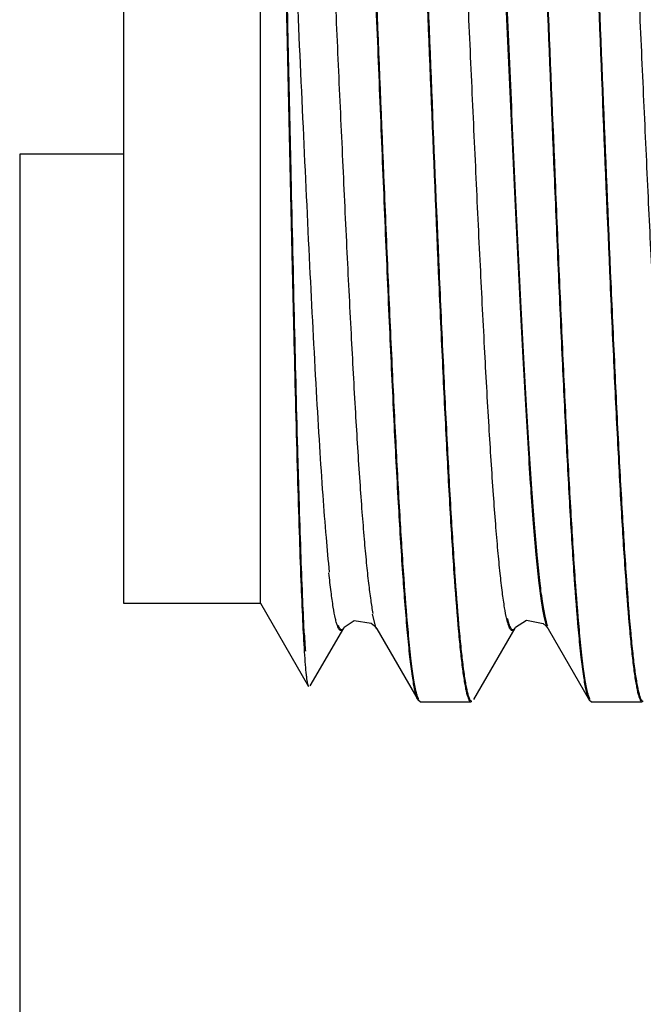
# Model space of a CAD drawing. Header units: inches. Extents: x 0.2 to 16.8, y 0.2 to 10.8.
# Tile 19 of 34: x 9.169 to 9.283, y 5.371 to 5.551. Entities that reach past the tile are written whole.
import ezdxf

# ---------------------------------------------------------------- set-up
doc = ezdxf.new("R2010")
doc.units = ezdxf.units.IN
doc.header["$LTSCALE"] = 0.935
doc.header["$MEASUREMENT"] = 0
doc.layers.get('0').update_dxf_attribs({"linetype": 'CONTINUOUS'})

msp = doc.modelspace()

# ---------------------------------------------------------------- linework, layer by layer
at = {"color": 7, "linetype": 'CONTINUOUS'}
for p, q in [((9.1879281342, 5.6540879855), (9.1879281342, 5.4440879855)), ((9.2129281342, 5.4440879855), (9.2129281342, 5.6540879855)), ((9.1689891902, 5.5260851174), (9.168979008, 5.2941137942)), ((9.1689891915, 5.526113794), (9.1880619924, 5.5261129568)), ((9.1879281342, 5.4440879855), (9.2129281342, 5.4440879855)), ((9.2129281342, 5.4440879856), (9.2217027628, 5.428889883)), ((9.22200689, 5.4290394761), (9.2281113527, 5.4395817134)), ((9.2281059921, 5.4395810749), (9.2281889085, 5.4397085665)), ((9.2281113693, 5.4395901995), (9.2281059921, 5.4395810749)), ((9.2336975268, 5.4400008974), (9.2341202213, 5.4394598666)), ((9.2518172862, 5.4265397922), (9.2593684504, 5.4395811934)), ((9.2593585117, 5.4395591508), (9.2594665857, 5.439721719)), ((9.2650279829, 5.4399125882), (9.2653799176, 5.4394471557)), ((9.2341237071, 5.4394538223), (9.241683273, 5.4263995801)), ((9.2397482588, 5.4387507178), (9.2396963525, 5.4393239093)), ((9.2398937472, 5.4387656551), (9.239841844, 5.4393361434)), ((9.2653854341, 5.4394375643), (9.2729467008, 5.4263784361)), ((9.2709981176, 5.4387314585), (9.2709537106, 5.4392212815)), ((9.2711435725, 5.4387467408), (9.2710991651, 5.4392342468)), ((9.241668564, 5.4264027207), (9.2415369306, 5.4266783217)), ((9.2420243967, 5.4260879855), (9.2416703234, 5.4263995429)), ((9.2420243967, 5.4260879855), (9.2513350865, 5.4260879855)), ((9.2729370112, 5.426381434), (9.2728046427, 5.42665291)), ((9.2732743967, 5.4260879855), (9.2729325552, 5.4263783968)), ((9.2732743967, 5.4260879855), (9.2825850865, 5.4260879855))]:
    msp.add_line(p, q, dxfattribs=at)
at = {"color": 9, "linetype": 'CONTINUOUS'}
for p, q in [((9.2339759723, 5.4397569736), (9.2333489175, 5.4421172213)), ((9.2341202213, 5.4394598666), (9.2339759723, 5.4397569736)), ((9.2652671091, 5.4396725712), (9.2651675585, 5.4399177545))]:
    msp.add_line(p, q, dxfattribs=at)
at = {"color": 7, "linetype": 'CONTINUOUS'}
for points in [[(9.2281889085, 5.4397085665), (9.2300108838, 5.4409585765), (9.2331092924, 5.4404825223), (9.2336975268, 5.4400008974)], [(9.2594665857, 5.439721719), (9.2614418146, 5.4409905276), (9.2644889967, 5.4403852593), (9.2650279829, 5.4399125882)]]:
    msp.add_lwpolyline(points, dxfattribs=at)
msp.add_arc((9.4684409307, 5.4513628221), 0.2478557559, 183.0289150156, 183.7030976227, dxfattribs=at)
for points, knots in [([(9.2396963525, 5.4393239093), (9.2393899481, 5.442742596), (9.2388140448, 5.4504370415), (9.2380392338, 5.4631502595), (9.2372586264, 5.4780688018), (9.2364750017, 5.4948075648), (9.2356890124, 5.5129396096), (9.234902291, 5.5319982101), (9.23411493, 5.5514956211), (9.233327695, 5.5709310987), (9.232541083, 5.5898061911), (9.2317556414, 5.6076370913), (9.2309724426, 5.6239656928), (9.2302979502, 5.636439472), (9.2297475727, 5.6453560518), (9.2293524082, 5.6511445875), (9.2289581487, 5.6562773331), (9.2285652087, 5.6607224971), (9.2281753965, 5.6644516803), (9.2277877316, 5.6674395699), (9.2274478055, 5.669455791), (9.2271594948, 5.6706800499), (9.2270132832, 5.6711622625), (9.226936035, 5.6713685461)], [0, 0, 0, 0, 0.0442928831, 0.0995611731, 0.1643594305, 0.2370687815, 0.3158007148, 0.398561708, 0.4832176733, 0.5676078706, 0.6495702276, 0.727000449, 0.797927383, 0.8605224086, 0.8882000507, 0.9132087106, 0.9353931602, 0.9546287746, 0.9707935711, 0.9837730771, 0.9935083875, 0.9971575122, 1, 1, 1, 1]), ([(9.239841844, 5.4393361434), (9.2395633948, 5.4424286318), (9.2390356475, 5.449343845), (9.238322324, 5.4607262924), (9.2376042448, 5.4740226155), (9.236883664, 5.4889436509), (9.2361611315, 5.505168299), (9.2351840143, 5.5283731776), (9.2340007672, 5.557868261), (9.2328073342, 5.5870494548), (9.2318199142, 5.6092564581), (9.2310991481, 5.6242018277), (9.230381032, 5.6375275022), (9.2296673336, 5.6489438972), (9.2290447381, 5.6571474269), (9.2285275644, 5.6625722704), (9.2282653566, 5.6648893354), (9.2281300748, 5.6659446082)], [0, 0, 0, 0, 0.0410469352, 0.0916752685, 0.1507655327, 0.2170737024, 0.289155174, 0.3654615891, 0.5241052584, 0.6793829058, 0.7515480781, 0.8179631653, 0.87718426, 0.9279623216, 0.9691769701, 0.98593552, 1, 1, 1, 1]), ([(9.2709537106, 5.4392212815), (9.2706747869, 5.442325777), (9.2701475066, 5.4492686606), (9.2694325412, 5.4606969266), (9.2687118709, 5.4740471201), (9.2679891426, 5.4890273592), (9.2672648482, 5.5053134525), (9.2662853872, 5.5285952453), (9.2650992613, 5.5581674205), (9.2639025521, 5.5874078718), (9.2629119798, 5.6096350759), (9.2621894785, 5.6245694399), (9.2614699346, 5.6378641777), (9.2607544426, 5.6492286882), (9.2601290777, 5.6573756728), (9.2596099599, 5.662744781), (9.259347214, 5.6650306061), (9.2592117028, 5.6660694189)], [0, 0, 0, 0, 0.04116177, 0.0919415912, 0.1512106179, 0.2177135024, 0.2899937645, 0.3664900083, 0.5254346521, 0.6808252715, 0.7529495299, 0.8192483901, 0.8782722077, 0.9287691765, 0.9696189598, 0.9861656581, 1, 1, 1, 1]), ([(9.2710991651, 5.4392342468), (9.2708197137, 5.4423300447), (9.270291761, 5.4492581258), (9.2695762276, 5.4606680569), (9.2688549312, 5.4740073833), (9.26813152, 5.4889839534), (9.2674065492, 5.5052729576), (9.2664260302, 5.5285695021), (9.2652387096, 5.5581696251), (9.2640409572, 5.5874424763), (9.2630494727, 5.6096985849), (9.2623262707, 5.6246540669), (9.2616060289, 5.6379679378), (9.2608898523, 5.6493485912), (9.2602638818, 5.6575067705), (9.2597442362, 5.6628827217), (9.2594812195, 5.6651712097), (9.2593455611, 5.6662111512)], [0, 0, 0, 0, 0.0410246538, 0.0916950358, 0.1508835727, 0.2173331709, 0.289586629, 0.3660792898, 0.5250744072, 0.6805650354, 0.7527468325, 0.8191026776, 0.8781785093, 0.9287191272, 0.9696009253, 0.986158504, 1, 1, 1, 1]), ([(9.2380096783, 5.6591705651), (9.2382899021, 5.6560787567), (9.238820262, 5.6491565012), (9.2395368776, 5.6377514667), (9.2402583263, 5.6244104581), (9.240982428, 5.6094259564), (9.2417083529, 5.593124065), (9.2426901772, 5.5698032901), (9.2438787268, 5.5401695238), (9.2450778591, 5.5108630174), (9.2460705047, 5.488582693), (9.2467945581, 5.4736141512), (9.2475157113, 5.4602921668), (9.2482326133, 5.4489092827), (9.2488589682, 5.4407531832), (9.2493793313, 5.4353823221), (9.2496428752, 5.4330975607), (9.2497789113, 5.4320597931)], [0, 0, 0, 0, 0.0409488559, 0.0915664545, 0.1507304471, 0.2171751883, 0.2894457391, 0.3659690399, 0.5250541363, 0.680636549, 0.7528517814, 0.8192279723, 0.8783055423, 0.9288273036, 0.9696670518, 0.9861944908, 1, 1, 1, 1]), ([(9.2381549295, 5.6591863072), (9.2384346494, 5.6560859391), (9.2389643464, 5.6491490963), (9.2396803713, 5.6377259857), (9.2404012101, 5.6243742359), (9.2411246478, 5.6093860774), (9.2418499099, 5.5930869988), (9.242830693, 5.5697806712), (9.2440180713, 5.5401743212), (9.2452161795, 5.5108996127), (9.2462079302, 5.4886476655), (9.2469312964, 5.4736998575), (9.2476517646, 5.4603966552), (9.2483679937, 5.449029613), (9.2489937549, 5.4408844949), (9.2495136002, 5.4355203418), (9.2497768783, 5.4332381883), (9.2499127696, 5.4322015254)], [0, 0, 0, 0, 0.0410835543, 0.0918088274, 0.1510519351, 0.2175491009, 0.2898460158, 0.3663728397, 0.5254083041, 0.6808923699, 0.753051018, 0.8193711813, 0.8783976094, 0.9288764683, 0.9696847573, 0.986201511, 1, 1, 1, 1]), ([(9.2692613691, 5.6591445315), (9.2695414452, 5.6560528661), (9.2700720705, 5.6491319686), (9.2707882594, 5.637730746), (9.2715090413, 5.624396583), (9.2722325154, 5.6094217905), (9.2729580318, 5.5931314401), (9.2739391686, 5.569827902), (9.2751269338, 5.5402144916), (9.2763252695, 5.510926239), (9.2773169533, 5.4886563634), (9.278040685, 5.4736908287), (9.27876185, 5.4603678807), (9.2794780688, 5.4489795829), (9.2801022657, 5.4408159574), (9.2806221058, 5.4354367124), (9.2808861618, 5.4331469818), (9.2810227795, 5.4321065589)], [0, 0, 0, 0, 0.0409599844, 0.0915783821, 0.1507283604, 0.2171524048, 0.2893930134, 0.3658838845, 0.5249028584, 0.680440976, 0.7526501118, 0.8190331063, 0.8781337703, 0.9286949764, 0.9695914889, 0.9861543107, 1, 1, 1, 1]), ([(9.2694068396, 5.6591577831), (9.2696864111, 5.656057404), (9.2702163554, 5.6491216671), (9.2709319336, 5.637702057), (9.2716520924, 5.6243569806), (9.2723748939, 5.6093784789), (9.2730997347, 5.5930910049), (9.2740798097, 5.5698021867), (9.2752663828, 5.5402167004), (9.2764636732, 5.5109608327), (9.2774544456, 5.4887198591), (9.2781774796, 5.4737754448), (9.2788979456, 5.4604716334), (9.279613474, 5.4490994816), (9.2802370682, 5.4409470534), (9.2807563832, 5.4355746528), (9.2810201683, 5.4332875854), (9.2811566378, 5.4322482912)], [0, 0, 0, 0, 0.0410972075, 0.0918251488, 0.1510557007, 0.2175331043, 0.2898005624, 0.366295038, 0.5252635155, 0.6807015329, 0.7528530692, 0.8191790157, 0.8782276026, 0.9287451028, 0.969609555, 0.986161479, 1, 1, 1, 1]), ([(9.2209688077, 5.4352130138), (9.2208461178, 5.4370994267), (9.2206215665, 5.4414296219), (9.2203213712, 5.4487285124), (9.220011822, 5.4575850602), (9.2195654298, 5.4720936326), (9.2191628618, 5.4881580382), (9.2187607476, 5.5055213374), (9.2184384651, 5.51967512), (9.2181125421, 5.5342539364), (9.2176856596, 5.5538218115), (9.2171687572, 5.5774654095), (9.2166185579, 5.6001522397), (9.2161680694, 5.6166588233), (9.2159355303, 5.624202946), (9.2158148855, 5.6277560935)], [0, 0, 0, 0, 0.0294429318, 0.0675290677, 0.1137762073, 0.1674668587, 0.2936063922, 0.3640560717, 0.4379727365, 0.5141084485, 0.5911776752, 0.7428146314, 0.8824451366, 0.9446278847, 1, 1, 1, 1]), ([(9.2209314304, 5.4382661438), (9.2208179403, 5.4403782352), (9.2206033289, 5.4451068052), (9.2203089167, 5.4529230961), (9.2200055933, 5.4621355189), (9.2195777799, 5.4768044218), (9.219079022, 5.4974619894), (9.2185819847, 5.5193518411), (9.2181682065, 5.5379466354), (9.217757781, 5.5568276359), (9.2172570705, 5.5795673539), (9.216639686, 5.6047853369), (9.216195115, 5.6206418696), (9.2159487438, 5.6278978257)], [0, 0, 0, 0, 0.0334497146, 0.0748545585, 0.1236976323, 0.1792173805, 0.3069331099, 0.450479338, 0.5254825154, 0.6010719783, 0.7491422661, 0.8851850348, 1, 1, 1, 1]), ([(9.2415369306, 5.4266783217), (9.2414476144, 5.426894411), (9.2412823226, 5.427416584), (9.2410649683, 5.4283291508), (9.2408459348, 5.4294842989), (9.240527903, 5.4315015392), (9.2401459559, 5.4346163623), (9.2398837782, 5.4372697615), (9.2397482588, 5.4387507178)], [0, 0, 0, 0, 0.057373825, 0.1340332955, 0.2301595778, 0.3457682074, 0.6350911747, 1, 1, 1, 1]), ([(9.2418024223, 5.426544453), (9.2417019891, 5.4267219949), (9.2415236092, 5.4271889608), (9.2412939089, 5.4280365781), (9.2410618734, 5.4291612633), (9.2408276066, 5.4305599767), (9.2405922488, 5.4322321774), (9.2402565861, 5.4349951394), (9.2400372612, 5.4372047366), (9.2398937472, 5.4387656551)], [0, 0, 0, 0, 0.049334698, 0.1200287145, 0.2125083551, 0.3268556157, 0.463028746, 0.6208837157, 1, 1, 1, 1]), ([(9.2728046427, 5.42665291), (9.2727148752, 5.426866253), (9.272548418, 5.4273840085), (9.2723287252, 5.4282912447), (9.2721065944, 5.4294435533), (9.2717835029, 5.4314616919), (9.2713973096, 5.4345839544), (9.2711341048, 5.4372450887), (9.2709981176, 5.4387314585)], [0, 0, 0, 0, 0.0567497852, 0.1329727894, 0.2288436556, 0.3443717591, 0.6340461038, 1, 1, 1, 1]), ([(9.2730708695, 5.4265231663), (9.2729701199, 5.4266968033), (9.2727911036, 5.4271578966), (9.2725594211, 5.4279980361), (9.2723242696, 5.4291185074), (9.2720863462, 5.4305160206), (9.2718475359, 5.4321901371), (9.271508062, 5.4349616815), (9.2712876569, 5.4371794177), (9.2711435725, 5.4387467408)], [0, 0, 0, 0, 0.0485275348, 0.1186529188, 0.2107998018, 0.3250430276, 0.4613343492, 0.6195301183, 1, 1, 1, 1]), ([(9.2216503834, 5.4290081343), (9.2216152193, 5.4291058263), (9.2215530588, 5.4293513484), (9.2214715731, 5.4297899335), (9.2213886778, 5.430365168), (9.2212660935, 5.4314012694), (9.2211190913, 5.4330320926), (9.2210199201, 5.4344271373), (9.2209688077, 5.4352130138)], [0, 0, 0, 0, 0.0498371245, 0.1211979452, 0.2141705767, 0.3287010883, 0.6219843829, 1, 1, 1, 1]), ([(9.2497789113, 5.4320597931), (9.2498904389, 5.4312089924), (9.2500605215, 5.4300192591), (9.250330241, 5.4285563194), (9.2505160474, 5.4277179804), (9.2507012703, 5.4270547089), (9.2508638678, 5.4266145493), (9.2510024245, 5.4263544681), (9.251113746, 5.4261956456), (9.2512234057, 5.4261049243), (9.2512982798, 5.4260913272)], [0, 0, 0, 0, 0.4114219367, 0.5760123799, 0.7131615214, 0.8230017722, 0.9059715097, 0.937763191, 0.963513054, 1, 1, 1, 1]), ([(9.2499127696, 5.4322015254), (9.2499735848, 5.4317375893), (9.2500936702, 5.4308698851), (9.2502855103, 5.4296609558), (9.250476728, 5.4286344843), (9.2506667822, 5.4277908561), (9.25085579, 5.4271311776), (9.251022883, 5.4266984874), (9.2511646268, 5.4264507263), (9.2512614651, 5.4263283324), (9.2513610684, 5.4262497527), (9.2514353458, 5.4262297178), (9.2514689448, 5.4262297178)], [0, 0, 0, 0, 0.2229294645, 0.4173292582, 0.583132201, 0.7203451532, 0.8291277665, 0.9100082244, 0.9404609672, 0.964799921, 0.9839920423, 1, 1, 1, 1]), ([(9.2810227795, 5.4321065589), (9.2811353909, 5.4312489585), (9.281307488, 5.4300497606), (9.2815803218, 5.4285752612), (9.2817679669, 5.4277303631), (9.2819544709, 5.4270619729), (9.2821175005, 5.4266185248), (9.2822558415, 5.4263563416), (9.2823662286, 5.4261969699), (9.282474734, 5.4261050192), (9.2825491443, 5.426091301)], [0, 0, 0, 0, 0.4117666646, 0.5764990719, 0.7137574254, 0.8236578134, 0.9066082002, 0.9383406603, 0.9639799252, 1, 1, 1, 1]), ([(9.2811566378, 5.4322482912), (9.2812180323, 5.4317807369), (9.281339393, 5.4309062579), (9.2815334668, 5.4296879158), (9.2817268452, 5.4286534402), (9.2819187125, 5.4278032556), (9.2821089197, 5.4271384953), (9.2822763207, 5.426702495), (9.2824176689, 5.4264526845), (9.2825137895, 5.4263294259), (9.2826121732, 5.4262501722), (9.2826857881, 5.4262297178), (9.2827189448, 5.4262297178)], [0, 0, 0, 0, 0.2231136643, 0.4176866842, 0.5836444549, 0.7209827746, 0.8298428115, 0.9107169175, 0.9411106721, 0.9653300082, 0.9843125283, 1, 1, 1, 1])]:
    msp.add_open_spline(points, degree=3, knots=knots, dxfattribs=at)
at = {"color": 9, "linetype": 'CONTINUOUS'}
for points, knots in [([(9.2651675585, 5.4399177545), (9.2650733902, 5.4401701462), (9.264896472, 5.4407649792), (9.2646614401, 5.4417891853), (9.2644247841, 5.4430611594), (9.2640831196, 5.4452439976), (9.2636707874, 5.4485808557), (9.2632000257, 5.4532923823), (9.2627268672, 5.4589075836), (9.2622512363, 5.4653661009), (9.2617742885, 5.4726019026), (9.2612963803, 5.4805486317), (9.2608179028, 5.4891382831), (9.260164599, 5.5016449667), (9.2593619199, 5.5182400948), (9.2584168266, 5.5388600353), (9.2576262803, 5.5564154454), (9.2569851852, 5.5704554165), (9.2565060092, 5.5807548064), (9.256027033, 5.590758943), (9.2555483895, 5.6003701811), (9.2550697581, 5.6094960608), (9.2545912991, 5.6180532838), (9.2541135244, 5.6259675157), (9.2536367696, 5.633168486), (9.2531613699, 5.6395860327), (9.2526885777, 5.6451521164), (9.2522170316, 5.6498107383), (9.2518048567, 5.6531036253), (9.251463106, 5.6552543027), (9.2512266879, 5.656503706), (9.2509917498, 5.6575053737), (9.2507853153, 5.6581821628), (9.2506120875, 5.6585931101), (9.2504937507, 5.6588116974), (9.2503749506, 5.6589686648), (9.2502516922, 5.6590671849), (9.2501148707, 5.6590953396), (9.2499819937, 5.6590404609), (9.249861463, 5.6589211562), (9.2497924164, 5.6588162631), (9.2497569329, 5.65875499)], [0, 0, 0, 0, 0.0036641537, 0.0084257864, 0.0142907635, 0.0212576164, 0.0384756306, 0.0600134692, 0.085659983, 0.1151207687, 0.1480980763, 0.1842929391, 0.2234056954, 0.2651138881, 0.3546384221, 0.449393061, 0.545877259, 0.5936661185, 0.640561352, 0.686119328, 0.7298965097, 0.7714536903, 0.8104184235, 0.8464719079, 0.8792972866, 0.908578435, 0.9340005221, 0.9552760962, 0.9722658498, 0.9791291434, 0.9848940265, 0.9895566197, 0.9931210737, 0.9944991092, 0.9956171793, 0.9964928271, 0.997164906, 0.9977194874, 0.9983000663, 0.9990369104, 1, 1, 1, 1]), ([(9.2653220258, 5.4400051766), (9.2652273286, 5.4402504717), (9.2650499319, 5.4408319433), (9.2648147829, 5.4418367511), (9.2645779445, 5.4430901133), (9.264235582, 5.445249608), (9.2638227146, 5.4485595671), (9.2633514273, 5.4532418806), (9.26287778, 5.4588322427), (9.2624015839, 5.4652705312), (9.2619240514, 5.4724904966), (9.2614455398, 5.4804255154), (9.2609664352, 5.4890074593), (9.2603121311, 5.5015118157), (9.2595083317, 5.5181132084), (9.2585620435, 5.5387501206), (9.2577705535, 5.5563266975), (9.2571286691, 5.5703880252), (9.2566488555, 5.580705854), (9.2561692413, 5.5907294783), (9.2556899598, 5.6003608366), (9.2552107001, 5.6095069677), (9.2547315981, 5.6180840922), (9.2542531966, 5.6260174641), (9.2537757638, 5.633236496), (9.2532998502, 5.6396708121), (9.2528260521, 5.6452518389), (9.252413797, 5.649340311), (9.2520760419, 5.6521413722), (9.2518372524, 5.6538839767), (9.2515991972, 5.6553829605), (9.2513625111, 5.6566361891), (9.2511272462, 5.6576410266), (9.25092054, 5.6583200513), (9.2507470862, 5.6587324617), (9.2506285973, 5.6589518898), (9.2505096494, 5.6591095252), (9.2503862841, 5.6592085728), (9.2502492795, 5.6592371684), (9.2501161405, 5.6591824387), (9.2499954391, 5.6590630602), (9.2499263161, 5.6589580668), (9.2498907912, 5.6588967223)], [0, 0, 0, 0, 0.0035755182, 0.0082500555, 0.0140304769, 0.0209157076, 0.0379798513, 0.0593786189, 0.084906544, 0.1142686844, 0.1471662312, 0.1832991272, 0.2223666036, 0.2640470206, 0.3535688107, 0.4483802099, 0.5449676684, 0.5928216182, 0.639788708, 0.6854236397, 0.7292812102, 0.7709202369, 0.8099654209, 0.846096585, 0.8789956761, 0.9083453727, 0.933829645, 0.9551592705, 0.9642187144, 0.9721938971, 0.9790755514, 0.9848562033, 0.9895319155, 0.9931067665, 0.9944889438, 0.9956104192, 0.996488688, 0.9971625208, 0.9977179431, 0.9982988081, 0.9990360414, 1, 1, 1, 1]), ([(9.2885274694, 5.4445002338), (9.2883754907, 5.4455418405), (9.2880826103, 5.4478509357), (9.2876823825, 5.4516468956), (9.2872803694, 5.4560907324), (9.2867125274, 5.4632352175), (9.2860242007, 5.4735462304), (9.2852276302, 5.4873631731), (9.2844272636, 5.5028233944), (9.2836255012, 5.5195184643), (9.2828231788, 5.5370080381), (9.2820202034, 5.5548205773), (9.2812172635, 5.5724753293), (9.2804146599, 5.5895058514), (9.2796142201, 5.6054617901), (9.2788173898, 5.6199099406), (9.2781278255, 5.6308237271), (9.2775631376, 5.6385106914), (9.2771604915, 5.6434103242), (9.2767593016, 5.6476852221), (9.2763606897, 5.6513034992), (9.2759655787, 5.6542342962), (9.275666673, 5.6559502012), (9.2755056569, 5.6566848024)], [0, 0, 0, 0, 0.0148507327, 0.0328328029, 0.0538489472, 0.0777990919, 0.1339447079, 0.1996371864, 0.2730531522, 0.3523507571, 0.4354447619, 0.5200578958, 0.6039077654, 0.6847778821, 0.7605933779, 0.8292987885, 0.8889232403, 0.9148701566, 0.9380388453, 0.9582796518, 0.9754447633, 0.9893901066, 1, 1, 1, 1]), ([(9.2334827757, 5.4422589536), (9.2333281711, 5.4430555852), (9.2330377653, 5.4448795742), (9.2326487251, 5.4479506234), (9.2322570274, 5.4516694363), (9.231863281, 5.4560081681), (9.2314683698, 5.4609392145), (9.2309158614, 5.4686144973), (9.2302414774, 5.4794460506), (9.2294597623, 5.4937199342), (9.2286747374, 5.5094145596), (9.2278880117, 5.5261256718), (9.227101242, 5.5434311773), (9.2263142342, 5.5608896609), (9.2255277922, 5.5780463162), (9.2247415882, 5.594460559), (9.2239568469, 5.6097179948), (9.2231765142, 5.6234295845), (9.2224008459, 5.635235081), (9.2217226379, 5.6437344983), (9.2211593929, 5.6493570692), (9.22087388, 5.6517591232), (9.2207266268, 5.6528532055)], [0, 0, 0, 0, 0.0115362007, 0.0262444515, 0.0440049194, 0.0646916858, 0.0881760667, 0.1143279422, 0.1740848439, 0.2424523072, 0.3175484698, 0.3974776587, 0.4802801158, 0.5638172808, 0.6459191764, 0.7244348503, 0.7974290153, 0.86310481, 0.9196719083, 0.9656159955, 0.9843063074, 1, 1, 1, 1]), ([(9.2578737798, 5.4411877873), (9.2577118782, 5.4418782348), (9.257412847, 5.4435014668), (9.2570173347, 5.4462915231), (9.2566189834, 5.4497710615), (9.2562189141, 5.4539203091), (9.2558171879, 5.4587099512), (9.2552531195, 5.466263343), (9.2545642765, 5.4770128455), (9.2537662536, 5.491283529), (9.2529674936, 5.5070991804), (9.2521662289, 5.524037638), (9.2513638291, 5.5416395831), (9.2505611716, 5.5594385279), (9.2497590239, 5.5769657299), (9.2489583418, 5.5937506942), (9.2481593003, 5.609339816), (9.2473616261, 5.6233219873), (9.2466730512, 5.6337978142), (9.2461078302, 5.6411045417), (9.2457067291, 5.6456848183), (9.245306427, 5.649613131), (9.2450139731, 5.6520075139), (9.2448627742, 5.6530907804)], [0, 0, 0, 0, 0.0100182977, 0.0232966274, 0.0398066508, 0.0594879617, 0.0821821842, 0.1077045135, 0.1664884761, 0.234344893, 0.3096159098, 0.3901951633, 0.4738965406, 0.5585311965, 0.6418907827, 0.7217568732, 0.7959164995, 0.86240155, 0.9195987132, 0.9442204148, 0.9659286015, 0.9845486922, 1, 1, 1, 1]), ([(9.2255322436, 5.4497649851), (9.2253082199, 5.4518830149), (9.2248783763, 5.4565663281), (9.2242905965, 5.4642310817), (9.2237003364, 5.4731279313), (9.2228772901, 5.4870709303), (9.2218789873, 5.5064823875), (9.2207162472, 5.5313436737), (9.2195529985, 5.5572355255), (9.2183911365, 5.5826647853), (9.2172316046, 5.6061681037), (9.2163928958, 5.6210235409), (9.2159487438, 5.6278958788)], [0, 0, 0, 0, 0.0358158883, 0.0790798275, 0.1292684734, 0.1857537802, 0.3139550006, 0.4561232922, 0.6042830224, 0.7497967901, 0.8841922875, 1, 1, 1, 1]), ([(9.2270001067, 5.4398753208), (9.2269233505, 5.4400739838), (9.2267768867, 5.4405347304), (9.2264877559, 5.4416949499), (9.2261467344, 5.4435897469), (9.2257576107, 5.4463782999), (9.2255205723, 5.4484680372), (9.2253983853, 5.4496232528)], [0, 0, 0, 0, 0.0645723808, 0.1463528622, 0.3624322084, 0.6477943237, 1, 1, 1, 1]), ([(9.2593585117, 5.4395591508), (9.2593112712, 5.4394793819), (9.2592235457, 5.4393485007), (9.2590591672, 5.4392392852), (9.2589330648, 5.4392409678), (9.2588449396, 5.4392775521), (9.2587596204, 5.4393455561), (9.2586367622, 5.4394897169), (9.2584905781, 5.4397557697), (9.2583261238, 5.4401703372), (9.2581606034, 5.4407076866), (9.2580593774, 5.4411088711), (9.258007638, 5.4413295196)], [0, 0, 0, 0, 0.0959984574, 0.1625713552, 0.1917159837, 0.2229776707, 0.2596242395, 0.3037199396, 0.4183313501, 0.5716526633, 0.765322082, 1, 1, 1, 1]), ([(9.2279721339, 5.4394393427), (9.2279362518, 5.4393788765), (9.2278663, 5.439275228), (9.2277445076, 5.4391575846), (9.2276107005, 5.4391037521), (9.227473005, 5.4391320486), (9.2273483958, 5.4392308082), (9.2271668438, 5.4394706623), (9.2270667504, 5.4397028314), (9.2270001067, 5.4398753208)], [0, 0, 0, 0, 0.1383985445, 0.2449417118, 0.3294995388, 0.4105021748, 0.508467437, 0.6360169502, 1, 1, 1, 1]), ([(9.2281059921, 5.4395810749), (9.22807011, 5.4395206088), (9.2280001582, 5.4394169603), (9.2278783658, 5.4392993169), (9.2277445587, 5.4392454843), (9.2276068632, 5.4392737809), (9.227482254, 5.4393725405), (9.2273007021, 5.4396123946), (9.2272006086, 5.4398445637), (9.227133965, 5.4400170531)], [0, 0, 0, 0, 0.1383985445, 0.2449417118, 0.3294995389, 0.4105021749, 0.508467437, 0.6360169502, 1, 1, 1, 1]), ([(9.2592246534, 5.4394174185), (9.259177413, 5.4393376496), (9.2590896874, 5.4392067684), (9.2589253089, 5.4390975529), (9.2587992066, 5.4390992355), (9.2587110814, 5.4391358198), (9.2586257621, 5.4392038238), (9.2585029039, 5.4393479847), (9.2583567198, 5.4396140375), (9.2581922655, 5.440028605), (9.2580267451, 5.4405659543), (9.2579255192, 5.4409671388), (9.2578737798, 5.4411877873)], [0, 0, 0, 0, 0.0959984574, 0.1625713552, 0.1917159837, 0.2229776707, 0.2596242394, 0.3037199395, 0.41833135, 0.5716526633, 0.765322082, 1, 1, 1, 1])]:
    msp.add_open_spline(points, degree=3, knots=knots, dxfattribs=at)

doc.saveas('drawing.dxf')
